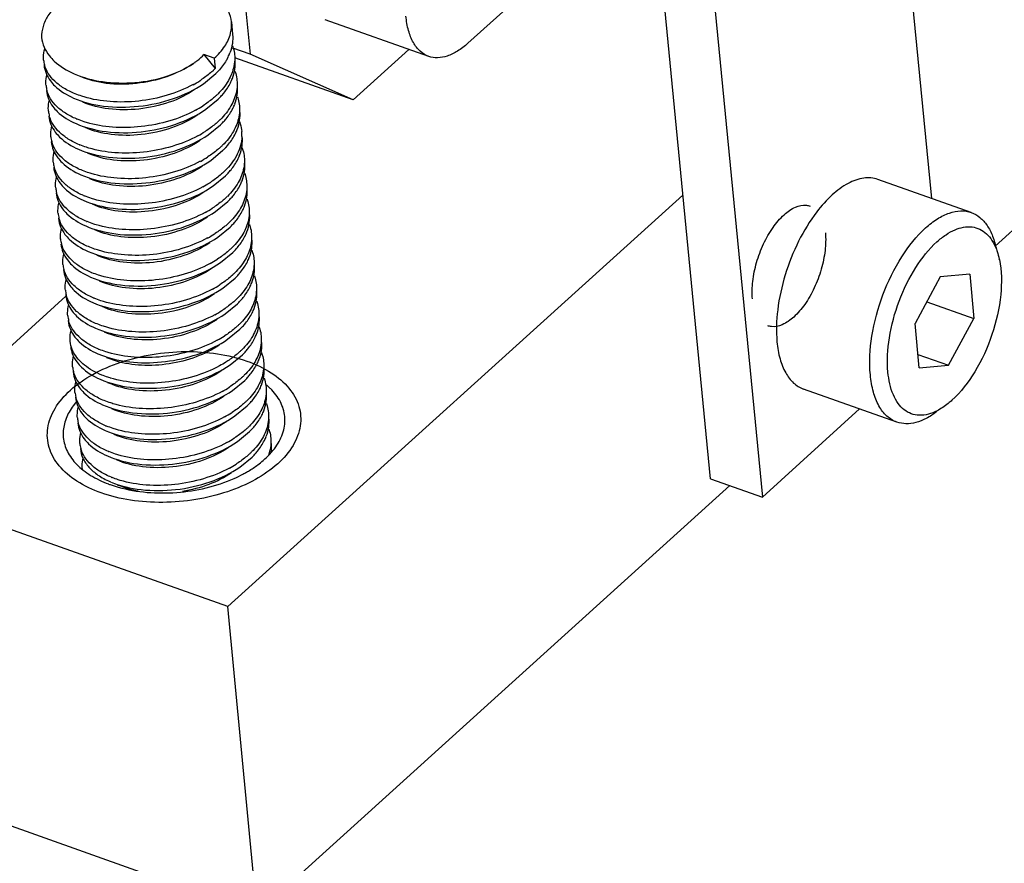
# Model space of a CAD drawing. Header units: millimetres. Extents: x -24622 to 57, y -1603 to 1112.
# Tile 64 of 219: x -23039 to -23023, y -328 to -315. Entities that reach past the tile are written whole.
import ezdxf

# ---------------------------------------------------------------- set-up
doc = ezdxf.new("R2010")
doc.units = ezdxf.units.MM
doc.layers.add('02___PRT_ALL_AXES', color=7, linetype='Continuous')

msp = doc.modelspace()

# ---------------------------------------------------------------- linework, layer by layer
at = {"color": 7, "linetype": 'Continuous'}
for p, q in [((-23000.754, -297.831), (-23023.535, -318.433)), ((-23028.012, -322.096), (-23029.262, -309.25)), ((-23028.447, -309.54), (-23027.196, -322.385)), ((-23025.107, -311.809), (-23024.535, -317.684)), ((-23031.831, -315.242), (-23028.934, -312.622)), ((-23035.373, -314.207), (-23035.259, -315.414)), ((-23032.447, -315.448), (-23034.078, -314.87)), ((-23035.984, -315.42), (-23035.805, -315.639)), ((-23035.821, -315.478), (-23035.984, -315.42)), ((-23035.259, -315.414), (-23035.53, -315.318)), ((-23033.636, -316.13), (-23035.259, -315.414)), ((-23033.636, -316.13), (-23032.76, -315.337)), ((-23036.158, -315.564), (-23036.148, -315.557)), ((-23035.821, -315.478), (-23035.805, -315.639)), ((-23033.636, -316.13), (-23035.497, -315.47)), ((-23035.991, -315.878), (-23035.798, -315.719)), ((-23035.953, -316.28), (-23035.76, -316.122)), ((-23035.915, -316.682), (-23035.722, -316.524)), ((-23035.877, -317.085), (-23035.684, -316.926)), ((-23035.839, -317.487), (-23035.646, -317.329)), ((-23023.91, -317.906), (-23025.378, -317.385)), ((-23028.446, -317.633), (-23035.606, -324.108)), ((-23035.801, -317.889), (-23035.607, -317.731)), ((-23035.763, -318.292), (-23035.569, -318.134)), ((-23035.725, -318.694), (-23035.531, -318.536)), ((-23035.687, -319.096), (-23035.493, -318.938)), ((-23024.397, -318.916), (-23024.794, -319.653)), ((-23023.934, -318.876), (-23024.397, -318.916)), ((-23023.934, -318.876), (-23023.868, -319.573)), ((-23041.316, -322.083), (-23038.155, -319.224)), ((-23024.609, -319.31), (-23023.868, -319.573)), ((-23035.649, -319.499), (-23035.455, -319.341)), ((-23024.265, -320.31), (-23023.868, -319.573)), ((-23035.611, -319.901), (-23035.417, -319.743)), ((-23024.728, -320.35), (-23024.794, -319.653)), ((-23037.654, -320.128), (-23037.491, -320.187)), ((-23037.362, -320.245), (-23037.511, -320.191)), ((-23035.573, -320.304), (-23035.379, -320.145)), ((-23024.748, -320.139), (-23024.265, -320.31)), ((-23024.728, -320.35), (-23024.265, -320.31)), ((-23035.534, -320.706), (-23035.341, -320.548)), ((-23037.503, -320.58), (-23037.473, -320.593)), ((-23025.079, -321.205), (-23026.547, -320.684)), ((-23035.496, -321.108), (-23035.303, -320.95)), ((-23027.196, -322.385), (-23025.669, -320.996)), ((-23035.458, -321.511), (-23035.265, -321.353)), ((-23035.42, -321.913), (-23035.227, -321.755)), ((-23035.606, -324.108), (-23041.316, -322.083)), ((-23028.012, -322.096), (-23027.196, -322.385)), ((-23037.351, -322.189), (-23037.32, -322.202)), ((-23027.706, -322.204), (-23035.149, -328.936)), ((-23035.149, -328.936), (-23035.606, -324.108)), ((-23035.149, -328.936), (-23040.86, -326.911))]:
    msp.add_line(p, q, dxfattribs=at)
for centre, radius, start, end in [((-23036.126, -314.945), 0.578, 345.8055, 346.7065), ((-23036.289, -315.116), 0.766, 333.5115, 338.9525), ((-23038.058, -315.462), 0.451, 185.4563, 195.3036), ((-23036.859, -314.52), 1.258, 304.4727, 305.7288), ((-23036.686, -314.745), 1.254, 312.6783, 314.5807), ((-23036.626, -314.879), 1.18, 314.5734, 317.5296), ((-23038.02, -315.864), 0.451, 185.4548, 195.26), ((-23036.999, -314.331), 1.776, 298.4163, 302.4844), ((-23036.951, -314.408), 1.684, 302.5035, 302.9529), ((-23036.253, -315.518), 0.768, 333.3639, 338.8847), ((-23036.648, -315.148), 1.254, 312.6786, 314.5807), ((-23036.587, -315.282), 1.179, 314.5733, 317.5452), ((-23036.961, -314.733), 1.776, 298.417, 302.4766), ((-23036.913, -314.811), 1.684, 302.4957, 302.9535), ((-23036.215, -315.921), 0.768, 333.3344, 338.8932), ((-23037.982, -316.267), 0.451, 185.4104, 195.2727), ((-23037.46, -315.182), 1.358, 247.0345, 247.6381), ((-23036.61, -315.55), 1.254, 312.6741, 314.5806), ((-23036.549, -315.684), 1.179, 314.5733, 317.5454), ((-23036.922, -315.137), 1.773, 298.3992, 302.5925), ((-23036.873, -315.215), 1.681, 302.613, 302.9461), ((-23036.173, -316.324), 0.764, 333.7677, 339.1029), ((-23035.987, -316.687), 0.602, 357.8895, 5.38), ((-23037.944, -316.669), 0.451, 185.4366, 195.295), ((-23037.419, -315.578), 1.365, 247.3807, 247.6405), ((-23036.572, -315.952), 1.255, 312.674, 314.5806), ((-23036.512, -316.085), 1.181, 314.5736, 317.4986), ((-23036.138, -316.725), 0.768, 333.3613, 338.8878), ((-23037.906, -317.072), 0.451, 185.4511, 195.2565), ((-23036.884, -315.54), 1.773, 298.4059, 302.6001), ((-23036.835, -315.618), 1.681, 302.6207, 302.945), ((-23036.534, -316.355), 1.254, 312.6785, 314.5807), ((-23036.473, -316.489), 1.179, 314.5733, 317.5453), ((-23036.847, -315.94), 1.776, 298.4167, 302.4778), ((-23036.798, -316.018), 1.684, 302.4969, 302.9534), ((-23036.1, -317.128), 0.768, 333.3444, 338.8995), ((-23037.868, -317.474), 0.451, 185.4088, 195.2776), ((-23037.346, -316.39), 1.357, 246.9764, 247.6376), ((-23036.496, -316.757), 1.254, 312.6735, 314.5806), ((-23036.435, -316.891), 1.179, 314.5733, 317.5437), ((-23037.83, -317.876), 0.451, 185.4417, 195.307), ((-23036.808, -316.345), 1.773, 298.3975, 302.6082), ((-23036.759, -316.423), 1.681, 302.6289, 302.945), ((-23036.062, -317.53), 0.767, 333.4456, 338.9124), ((-23037.305, -316.784), 1.366, 247.4134, 247.6407), ((-23036.458, -317.159), 1.255, 312.6746, 314.5806), ((-23036.397, -317.294), 1.179, 314.5734, 317.5383), ((-23036.77, -316.747), 1.773, 298.4075, 302.5838), ((-23036.721, -316.825), 1.681, 302.6042, 302.9461), ((-23036.024, -317.932), 0.768, 333.3588, 338.8906), ((-23037.792, -318.279), 0.451, 185.4623, 195.2615), ((-23036.419, -317.562), 1.254, 312.6788, 314.5807), ((-23036.359, -317.696), 1.179, 314.5733, 317.5453), ((-23036.733, -317.147), 1.776, 298.4176, 302.47), ((-23036.684, -317.225), 1.684, 302.489, 302.954), ((-23035.986, -318.335), 0.767, 333.3594, 338.9071), ((-23024.686, -318.904), 1.246, 12.0294, 12.4072), ((-23037.754, -318.681), 0.451, 185.4076, 195.2821), ((-23037.23, -317.592), 1.362, 247.2348, 247.64), ((-23036.382, -317.964), 1.254, 312.6732, 314.5806), ((-23036.321, -318.098), 1.179, 314.5733, 317.5416), ((-23035.948, -318.737), 0.767, 333.4329, 338.9106), ((-23037.716, -319.083), 0.451, 185.4464, 195.3076), ((-23036.694, -317.552), 1.773, 298.397, 302.6139), ((-23036.645, -317.63), 1.681, 302.6346, 302.9447), ((-23037.19, -317.99), 1.367, 247.4597, 247.6417), ((-23036.344, -318.367), 1.255, 312.6755, 314.5807), ((-23036.283, -318.501), 1.179, 314.5734, 317.5385), ((-23036.656, -317.953), 1.774, 298.4096, 302.5613), ((-23036.607, -318.031), 1.682, 302.5814, 302.9477), ((-23035.91, -319.139), 0.768, 333.3619, 338.8806), ((-23037.678, -319.486), 0.451, 185.4616, 195.2706), ((-23036.305, -318.769), 1.254, 312.6786, 314.5807), ((-23036.245, -318.903), 1.179, 314.5733, 317.5451), ((-23036.619, -318.354), 1.776, 298.4172, 302.4748), ((-23036.57, -318.432), 1.684, 302.4938, 302.9536), ((-23035.872, -319.542), 0.767, 333.3719, 338.9132), ((-23037.116, -318.8), 1.361, 247.1937, 247.6396), ((-23036.269, -319.17), 1.256, 312.6462, 314.5805), ((-23036.207, -319.305), 1.179, 314.5733, 317.5399), ((-23035.833, -319.944), 0.767, 333.4355, 338.9091), ((-23037.602, -320.29), 0.451, 185.4518, 195.3061), ((-23036.99, -318.957), 1.622, 253.1086, 253.3132), ((-23036.229, -319.574), 1.254, 312.6768, 314.5807), ((-23036.169, -319.708), 1.179, 314.5734, 317.5386), ((-23036.542, -319.16), 1.775, 298.4128, 302.5251), ((-23036.493, -319.238), 1.683, 302.5448, 302.9501), ((-23035.796, -320.347), 0.768, 333.3664, 338.8826), ((-23035.689, -321.448), 1.077, 49.0207, 50.1405), ((-23035.652, -321.406), 1.021, 45.7467, 49.0396), ((-23037.564, -320.693), 0.451, 185.4585, 195.264), ((-23036.191, -319.976), 1.254, 312.6786, 314.5807), ((-23036.131, -320.11), 1.179, 314.5733, 317.5452), ((-23035.758, -320.749), 0.768, 333.3258, 338.8923), ((-23037.526, -321.095), 0.451, 185.4124, 195.2914), ((-23036.505, -319.561), 1.776, 298.417, 302.4759), ((-23036.456, -319.639), 1.684, 302.495, 302.9535), ((-23037.002, -320.008), 1.36, 247.1191, 247.6389), ((-23036.153, -320.379), 1.254, 312.6747, 314.5806), ((-23036.093, -320.513), 1.179, 314.5733, 317.5456), ((-23036.466, -319.965), 1.773, 298.4009, 302.577), ((-23036.417, -320.043), 1.682, 302.5973, 302.9471), ((-23035.719, -321.152), 0.767, 333.4328, 338.9048), ((-23037.488, -321.498), 0.451, 185.4563, 195.3036), ((-23035.605, -321.504), 0.678, 341.0671, 348.5002), ((-23035.531, -321.596), 0.611, 352.9601, 5.3505), ((-23036.963, -320.407), 1.364, 247.3459, 247.6403), ((-23036.115, -320.781), 1.254, 312.6783, 314.5807), ((-23036.055, -320.915), 1.179, 314.5734, 317.5392), ((-23037.453, -321.901), 0.448, 184.3563, 185.4245), ((-23036.429, -320.366), 1.776, 298.4163, 302.4844), ((-23036.38, -320.444), 1.684, 302.5035, 302.9529), ((-23036.915, -320.785), 1.391, 247.7714, 248.4231), ((-23036.398, -320.085), 2.194, 293.9742, 297.9266), ((-23036.318, -320.239), 2.02, 297.9804, 298.9973), ((-23036.827, -320.41), 1.887, 249.6267, 250.4826), ((-23036.929, -320.917), 1.334, 246.3463, 247.1765), ((-23036.788, -320.296), 2.007, 250.5006, 254.2797)]:
    msp.add_arc(centre, radius, start, end, dxfattribs=at)
for points, start_tangent, end_tangent in [([(-23035.551, -314.903), (-23035.595, -314.736), (-23035.693, -314.581), (-23035.842, -314.443), (-23036.036, -314.328), (-23036.529, -314.181), (-23037.098, -314.162), (-23037.659, -314.275), (-23038.129, -314.501), (-23038.307, -314.647), (-23038.438, -314.808), (-23038.516, -314.978), (-23038.54, -315.15)], (-0.094241, 0.995549), (0.026763, -0.999642)), ([(-23032.447, -315.448), (-23032.581, -315.367), (-23032.688, -315.23), (-23032.764, -315.042), (-23032.805, -314.812)], (-0.942459, 0.334322), (-0.09413, 0.99556)), ([(-23035.564, -315.077), (-23035.555, -315.034), (-23035.551, -314.903)], (0.229926, 0.973208), (-0.094241, 0.995549)), ([(-23038.54, -315.15), (-23038.499, -315.3), (-23038.414, -315.44)], (0.116459, -0.993196), (0.62144, -0.783462)), ([(-23035.821, -315.478), (-23035.656, -315.289), (-23035.566, -315.086)], (0.741683, 0.670751), (0.2452, 0.969472)), ([(-23035.532, -315.102), (-23035.536, -315.246), (-23035.574, -315.392)], (0.093913, -0.99558), (-0.358461, -0.933545)), ([(-23035.533, -315.281), (-23035.522, -315.316), (-23035.502, -315.424)], (0.327696, -0.944783), (0.093733, -0.995597)), ([(-23031.831, -315.242), (-23031.993, -315.365), (-23032.154, -315.442), (-23032.307, -315.47), (-23032.447, -315.448)], (-0.741683, -0.670751), (-0.942459, 0.334322)), ([(-23038.507, -315.505), (-23038.509, -315.461), (-23038.49, -315.329)], (-0.094566, 0.995519), (0.280345, 0.959899)), ([(-23038.414, -315.44), (-23038.34, -315.521), (-23038.027, -315.722)], (0.62144, -0.783462), (0.915951, -0.40129)), ([(-23036.125, -315.541), (-23036.087, -315.512), (-23035.984, -315.42)], (0.811747, 0.584009), (0.698498, 0.715612)), ([(-23035.604, -315.458), (-23035.634, -315.514), (-23035.755, -315.676)], (-0.445412, -0.895326), (-0.674993, -0.737824)), ([(-23035.502, -315.424), (-23035.499, -315.468), (-23035.512, -315.603)], (0.093733, -0.995597), (-0.198307, -0.98014)), ([(-23038.5, -315.585), (-23038.468, -315.714), (-23038.399, -315.835)], (0.094536, -0.995521), (0.600658, -0.799506)), ([(-23038.011, -316.037), (-23038.189, -315.947), (-23038.331, -315.839), (-23038.434, -315.716), (-23038.493, -315.581)], (-0.925674, 0.378323), (-0.263736, 0.964595)), ([(-23038.027, -315.722), (-23037.579, -315.845), (-23037.069, -315.859), (-23036.568, -315.759), (-23036.148, -315.557)], (0.915951, -0.40129), (0.824356, 0.566072)), ([(-23036.158, -315.564), (-23036.569, -315.767), (-23037.046, -315.874), (-23037.522, -315.872), (-23037.929, -315.765)], (-0.824199, -0.5663), (-0.915875, 0.401464)), ([(-23035.512, -315.603), (-23035.6, -315.829), (-23035.767, -316.041)], (-0.198307, -0.98014), (-0.712152, -0.702026)), ([(-23035.537, -315.795), (-23035.498, -315.649), (-23035.494, -315.504)], (0.359548, 0.933127), (-0.094355, 0.995539)), ([(-23038.469, -315.907), (-23038.471, -315.864), (-23038.453, -315.734)], (-0.094536, 0.995521), (0.274798, 0.961502)), ([(-23035.835, -315.668), (-23035.881, -315.708), (-23036.035, -315.821)], (-0.735066, -0.677996), (-0.839114, -0.543956)), ([(-23035.496, -315.681), (-23035.484, -315.717), (-23035.464, -315.826)], (0.330985, -0.943636), (0.094355, -0.995539)), ([(-23038.399, -315.835), (-23038.331, -315.912), (-23038.035, -316.104)], (0.600658, -0.799506), (0.915975, -0.401235)), ([(-23038.035, -316.104), (-23037.562, -316.229), (-23037.012, -316.232), (-23036.462, -316.111), (-23035.991, -315.878)], (0.915975, -0.401235), (0.824457, 0.565924)), ([(-23036.155, -315.892), (-23036.561, -316.06), (-23037.011, -316.151), (-23037.462, -316.159), (-23037.871, -316.086)], (-0.879057, -0.476716), (-0.958356, 0.285575)), ([(-23035.717, -316.078), (-23035.672, -316.026), (-23035.566, -315.862)], (0.67479, 0.73801), (0.447703, 0.894182)), ([(-23035.498, -316.197), (-23035.46, -316.051), (-23035.456, -315.906)], (0.359399, 0.933184), (-0.094591, 0.995516)), ([(-23035.464, -315.826), (-23035.461, -315.868), (-23035.472, -315.997)], (0.094355, -0.995539), (-0.184283, -0.982873)), ([(-23038.462, -315.987), (-23038.43, -316.116), (-23038.361, -316.237)], (0.093721, -0.995599), (0.600259, -0.799806)), ([(-23037.99, -316.432), (-23038.161, -316.343), (-23038.298, -316.236), (-23038.397, -316.115), (-23038.456, -315.983)], (-0.920733, 0.390193), (-0.262995, 0.964797)), ([(-23037.871, -316.086), (-23037.908, -316.074), (-23038.011, -316.037)], (-0.958356, 0.285575), (-0.925674, 0.378323)), ([(-23036.12, -315.966), (-23036.53, -316.17), (-23037.008, -316.276), (-23037.484, -316.274), (-23037.891, -316.167)], (-0.824381, -0.566035), (-0.915781, 0.401679)), ([(-23035.797, -316.07), (-23035.843, -316.11), (-23035.997, -316.224)], (-0.735062, -0.678), (-0.839109, -0.543964)), ([(-23035.472, -315.997), (-23035.559, -316.227), (-23035.729, -316.444)], (-0.184283, -0.982873), (-0.712152, -0.702026)), ([(-23035.458, -316.084), (-23035.446, -316.119), (-23035.426, -316.228)], (0.331315, -0.94352), (0.094591, -0.995516)), ([(-23038.431, -316.309), (-23038.433, -316.266), (-23038.414, -316.135)], (-0.093721, 0.995599), (0.277486, 0.96073)), ([(-23038.361, -316.237), (-23038.293, -316.315), (-23037.997, -316.506)], (0.600259, -0.799806), (0.915964, -0.401261)), ([(-23035.426, -316.228), (-23035.423, -316.27), (-23035.434, -316.399)], (0.094591, -0.995516), (-0.184082, -0.982911)), ([(-23038.424, -316.39), (-23038.392, -316.518), (-23038.323, -316.639)], (0.094216, -0.995552), (0.599482, -0.800388)), ([(-23037.944, -316.838), (-23038.118, -316.748), (-23038.258, -316.641), (-23038.358, -316.519), (-23038.417, -316.386)], (-0.923079, 0.384609), (-0.263171, 0.964749)), ([(-23037.997, -316.506), (-23037.524, -316.631), (-23036.974, -316.635), (-23036.424, -316.513), (-23035.953, -316.28)], (0.915964, -0.401261), (0.824457, 0.565924)), ([(-23036.082, -316.369), (-23036.492, -316.572), (-23036.97, -316.679), (-23037.446, -316.676), (-23037.853, -316.569)], (-0.824281, -0.566181), (-0.915879, 0.401455)), ([(-23036.116, -316.295), (-23036.522, -316.462), (-23036.972, -316.553), (-23037.423, -316.562), (-23037.832, -316.488)], (-0.879054, -0.476723), (-0.958543, 0.284947)), ([(-23035.679, -316.48), (-23035.634, -316.428), (-23035.529, -316.265)], (0.674788, 0.738012), (0.448155, 0.893956)), ([(-23035.459, -316.597), (-23035.422, -316.453), (-23035.418, -316.309)], (0.35603, 0.934475), (-0.094079, 0.995565)), ([(-23038.393, -316.712), (-23038.395, -316.669), (-23038.377, -316.539)], (-0.094216, 0.995552), (0.274789, 0.961504)), ([(-23037.832, -316.488), (-23037.87, -316.477), (-23037.976, -316.438)], (-0.958543, 0.284947), (-0.924792, 0.380473)), ([(-23035.759, -316.472), (-23035.805, -316.513), (-23035.959, -316.626)], (-0.735115, -0.677942), (-0.839181, -0.543852)), ([(-23035.434, -316.399), (-23035.521, -316.629), (-23035.691, -316.846)], (-0.184082, -0.982911), (-0.712152, -0.702026)), ([(-23035.425, -316.47), (-23035.412, -316.51), (-23035.388, -316.631)], (0.355639, -0.934623), (0.094079, -0.995565)), ([(-23038.323, -316.639), (-23038.255, -316.717), (-23037.959, -316.909)], (0.599482, -0.800388), (0.915957, -0.401276)), ([(-23037.959, -316.909), (-23037.486, -317.033), (-23036.936, -317.037), (-23036.386, -316.915), (-23035.915, -316.682)], (0.915957, -0.401276), (0.824461, 0.565919)), ([(-23036.079, -316.697), (-23036.485, -316.864), (-23036.934, -316.955), (-23037.385, -316.964), (-23037.795, -316.891)], (-0.879173, -0.476502), (-0.958435, 0.28531)), ([(-23035.642, -316.883), (-23035.596, -316.83), (-23035.488, -316.662)], (0.675394, 0.737457), (0.441422, 0.8973)), ([(-23038.386, -316.793), (-23038.354, -316.921), (-23038.285, -317.042)], (0.094467, -0.995528), (0.600709, -0.799468)), ([(-23037.894, -317.245), (-23038.073, -317.156), (-23038.216, -317.047), (-23038.319, -316.923), (-23038.379, -316.788)], (-0.92667, 0.375876), (-0.263584, 0.964636)), ([(-23037.795, -316.891), (-23037.832, -316.879), (-23037.938, -316.84)], (-0.958435, 0.28531), (-0.924814, 0.380419)), ([(-23036.044, -316.771), (-23036.454, -316.974), (-23036.932, -317.081), (-23037.408, -317.079), (-23037.815, -316.972)], (-0.824364, -0.56606), (-0.915788, 0.401662)), ([(-23035.385, -316.709), (-23035.406, -316.849), (-23035.459, -316.987), (-23035.653, -317.248)], (-0.036648, -0.999328), (-0.712152, -0.702026)), ([(-23035.422, -317.002), (-23035.384, -316.856), (-23035.38, -316.711)], (0.359497, 0.933146), (-0.094437, 0.995531)), ([(-23038.355, -317.114), (-23038.357, -317.071), (-23038.339, -316.941)], (-0.094467, 0.995528), (0.275183, 0.961392)), ([(-23035.721, -316.875), (-23035.767, -316.915), (-23035.921, -317.028)], (-0.735116, -0.677942), (-0.839191, -0.543837)), ([(-23035.381, -316.889), (-23035.37, -316.924), (-23035.35, -317.033)], (0.331105, -0.943594), (0.094437, -0.995531)), ([(-23038.285, -317.042), (-23038.217, -317.119), (-23037.921, -317.311)], (0.600709, -0.799468), (0.915977, -0.40123)), ([(-23037.921, -317.311), (-23037.448, -317.436), (-23036.898, -317.439), (-23036.348, -317.318), (-23035.877, -317.085)], (0.915977, -0.40123), (0.824457, 0.565924)), ([(-23036.041, -317.099), (-23036.447, -317.267), (-23036.897, -317.358), (-23037.348, -317.366), (-23037.757, -317.293)], (-0.879116, -0.476607), (-0.958318, 0.285703)), ([(-23035.603, -317.285), (-23035.558, -317.233), (-23035.452, -317.069)], (0.674789, 0.738011), (0.447743, 0.894162)), ([(-23035.384, -317.404), (-23035.346, -317.258), (-23035.342, -317.113)], (0.359298, 0.933223), (-0.094542, 0.995521)), ([(-23035.35, -317.033), (-23035.347, -317.075), (-23035.358, -317.204)], (0.094437, -0.995531), (-0.184188, -0.982891)), ([(-23038.348, -317.195), (-23038.316, -317.323), (-23038.247, -317.444)], (0.093691, -0.995601), (0.600248, -0.799814)), ([(-23037.877, -317.639), (-23038.048, -317.55), (-23038.184, -317.443), (-23038.283, -317.322), (-23038.341, -317.19)], (-0.920336, 0.39113), (-0.262931, 0.964815)), ([(-23037.757, -317.293), (-23037.793, -317.282), (-23037.894, -317.245)], (-0.958318, 0.285703), (-0.92667, 0.375876)), ([(-23036.006, -317.173), (-23036.416, -317.377), (-23036.893, -317.483), (-23037.37, -317.481), (-23037.777, -317.374)], (-0.824303, -0.56615), (-0.915875, 0.401464)), ([(-23035.683, -317.277), (-23035.729, -317.317), (-23035.883, -317.431)], (-0.735063, -0.677999), (-0.83911, -0.543963)), ([(-23035.358, -317.204), (-23035.445, -317.434), (-23035.615, -317.651)], (-0.184188, -0.982891), (-0.712152, -0.702026)), ([(-23035.343, -317.291), (-23035.332, -317.327), (-23035.312, -317.435)], (0.330787, -0.943706), (0.094542, -0.995521)), ([(-23038.317, -317.516), (-23038.319, -317.473), (-23038.3, -317.342)], (-0.093691, 0.995601), (0.277445, 0.960742)), ([(-23038.247, -317.444), (-23038.179, -317.522), (-23037.883, -317.713)], (0.600248, -0.799814), (0.915963, -0.401264)), ([(-23035.565, -317.687), (-23035.52, -317.635), (-23035.414, -317.472)], (0.67481, 0.737991), (0.448001, 0.894033)), ([(-23035.312, -317.435), (-23035.309, -317.478), (-23035.32, -317.607)], (0.094542, -0.995521), (-0.185806, -0.982586)), ([(-23025.378, -317.385), (-23025.6, -317.364), (-23025.845, -317.447), (-23026.097, -317.628), (-23026.341, -317.896)], (-0.942481, 0.334258), (-0.606953, -0.794737)), ([(-23038.31, -317.597), (-23038.278, -317.725), (-23038.209, -317.846)], (0.094306, -0.995543), (0.599464, -0.800401)), ([(-23037.829, -318.045), (-23038.004, -317.956), (-23038.143, -317.848), (-23038.244, -317.726), (-23038.303, -317.593)], (-0.923299, 0.384082), (-0.263252, 0.964727)), ([(-23037.883, -317.713), (-23037.41, -317.838), (-23036.86, -317.842), (-23036.31, -317.72), (-23035.839, -317.487)], (0.915963, -0.401264), (0.824458, 0.565924)), ([(-23035.968, -317.576), (-23036.378, -317.779), (-23036.855, -317.886), (-23037.332, -317.884), (-23037.739, -317.776)], (-0.824343, -0.56609), (-0.915801, 0.401633)), ([(-23036.002, -317.502), (-23036.408, -317.669), (-23036.858, -317.76), (-23037.308, -317.769), (-23037.718, -317.696)], (-0.879056, -0.476719), (-0.958559, 0.284894)), ([(-23035.32, -317.607), (-23035.407, -317.837), (-23035.577, -318.053)], (-0.185806, -0.982586), (-0.712152, -0.702026)), ([(-23035.346, -317.806), (-23035.308, -317.661), (-23035.304, -317.516)], (0.359108, 0.933296), (-0.093805, 0.995591)), ([(-23038.279, -317.919), (-23038.281, -317.876), (-23038.263, -317.746)], (-0.094306, 0.995543), (0.274654, 0.961543)), ([(-23037.718, -317.696), (-23037.755, -317.684), (-23037.862, -317.645)], (-0.958559, 0.284894), (-0.924788, 0.380484)), ([(-23035.645, -317.68), (-23035.691, -317.72), (-23035.845, -317.833)], (-0.735122, -0.677935), (-0.839191, -0.543837)), ([(-23035.304, -317.696), (-23035.293, -317.731), (-23035.273, -317.838)], (0.326339, -0.945253), (0.093805, -0.995591)), ([(-23027.352, -319.264), (-23027.347, -318.99), (-23027.287, -318.692), (-23027.177, -318.399), (-23027.028, -318.14), (-23026.855, -317.941), (-23026.674, -317.82), (-23026.503, -317.79), (-23026.445, -317.804)], (-0.09413, 0.99556), (0.940111, -0.340869)), ([(-23038.209, -317.846), (-23038.141, -317.924), (-23037.845, -318.116)], (0.599464, -0.800401), (0.915957, -0.401277)), ([(-23037.845, -318.116), (-23037.372, -318.241), (-23036.822, -318.244), (-23036.272, -318.122), (-23035.801, -317.889)], (0.915957, -0.401277), (0.82446, 0.56592)), ([(-23035.965, -317.904), (-23036.371, -318.071), (-23036.82, -318.163), (-23037.271, -318.171), (-23037.681, -318.098)], (-0.879183, -0.476484), (-0.958423, 0.285352)), ([(-23035.527, -318.09), (-23035.482, -318.037), (-23035.376, -317.873)], (0.67488, 0.737928), (0.446438, 0.894815)), ([(-23035.308, -318.209), (-23035.27, -318.063), (-23035.266, -317.918)], (0.359449, 0.933165), (-0.094506, 0.995524)), ([(-23035.273, -317.838), (-23035.271, -317.883), (-23035.283, -318.018)], (0.093805, -0.995591), (-0.19918, -0.979963)), ([(-23026.341, -317.896), (-23026.625, -318.356), (-23026.837, -318.888), (-23026.955, -319.437), (-23026.966, -319.942)], (-0.606953, -0.794737), (0.09413, -0.99556)), ([(-23024.627, -318.147), (-23024.439, -318.003), (-23024.252, -317.913), (-23024.073, -317.88), (-23023.91, -317.906)], (0.741683, 0.670751), (0.942637, -0.333821)), ([(-23023.909, -317.906), (-23023.774, -317.983), (-23023.661, -318.108), (-23023.573, -318.277), (-23023.514, -318.487)], (0.94235, -0.334629), (0.19161, -0.981471)), ([(-23038.272, -318), (-23038.24, -318.128), (-23038.171, -318.249)], (0.094679, -0.995508), (0.600465, -0.799651)), ([(-23037.779, -318.452), (-23037.958, -318.363), (-23038.101, -318.254), (-23038.205, -318.131), (-23038.265, -317.995)], (-0.926822, 0.3755), (-0.26379, 0.96458)), ([(-23037.681, -318.098), (-23037.718, -318.086), (-23037.824, -318.047)], (-0.958423, 0.285352), (-0.924815, 0.380417)), ([(-23035.93, -317.978), (-23036.34, -318.182), (-23036.817, -318.288), (-23037.293, -318.286), (-23037.701, -318.179)], (-0.824339, -0.566096), (-0.915861, 0.401494)), ([(-23035.607, -318.082), (-23035.653, -318.122), (-23035.807, -318.235)], (-0.735109, -0.677949), (-0.83918, -0.543854)), ([(-23035.283, -318.018), (-23035.372, -318.244), (-23035.539, -318.455)], (-0.19918, -0.979963), (-0.712152, -0.702026)), ([(-23035.267, -318.096), (-23035.256, -318.131), (-23035.235, -318.24)], (0.331187, -0.943565), (0.094506, -0.995524)), ([(-23038.241, -318.322), (-23038.243, -318.279), (-23038.225, -318.149)], (-0.094679, 0.995508), (0.273964, 0.96174)), ([(-23038.171, -318.249), (-23038.103, -318.326), (-23037.806, -318.518)], (0.600465, -0.799651), (0.915969, -0.401249)), ([(-23035.235, -318.24), (-23035.233, -318.282), (-23035.244, -318.411)], (0.094506, -0.995524), (-0.184179, -0.982893)), ([(-23026.205, -318.227), (-23026.21, -318.501), (-23026.27, -318.799), (-23026.38, -319.092), (-23026.529, -319.351), (-23026.703, -319.55), (-23026.883, -319.671), (-23027.054, -319.701), (-23027.112, -319.687)], (0.09413, -0.99556), (-0.940111, 0.340869)), ([(-23025.497, -320.462), (-23025.472, -319.854), (-23025.298, -319.201), (-23025.001, -318.601), (-23024.627, -318.147)], (-0.09413, 0.99556), (0.741683, 0.670751)), ([(-23024.449, -318.366), (-23024.306, -318.254), (-23024.164, -318.176), (-23023.896, -318.133), (-23023.776, -318.167), (-23023.671, -318.239), (-23023.583, -318.345), (-23023.514, -318.484)], (0.744928, 0.667145), (0.357617, -0.933868)), ([(-23038.234, -318.402), (-23038.202, -318.53), (-23038.133, -318.651)], (0.093671, -0.995603), (0.600171, -0.799872)), ([(-23037.757, -318.848), (-23037.93, -318.759), (-23038.069, -318.652), (-23038.169, -318.53), (-23038.227, -318.397)], (-0.922095, 0.386963), (-0.263032, 0.964787)), ([(-23037.806, -318.518), (-23037.334, -318.643), (-23036.784, -318.646), (-23036.234, -318.525), (-23035.763, -318.292)], (0.915969, -0.401249), (0.824457, 0.565925)), ([(-23035.892, -318.38), (-23036.302, -318.584), (-23036.779, -318.69), (-23037.255, -318.688), (-23037.663, -318.581)], (-0.824322, -0.566122), (-0.915817, 0.401597)), ([(-23035.926, -318.306), (-23036.333, -318.474), (-23036.783, -318.565), (-23037.234, -318.573), (-23037.643, -318.5)], (-0.879107, -0.476625), (-0.958315, 0.285714)), ([(-23035.489, -318.492), (-23035.444, -318.44), (-23035.338, -318.277)], (0.674789, 0.738011), (0.447781, 0.894143)), ([(-23035.27, -318.611), (-23035.232, -318.466), (-23035.228, -318.32)], (0.359175, 0.93327), (-0.094481, 0.995527)), ([(-23025.22, -320.417), (-23025.197, -319.878), (-23025.043, -319.299), (-23024.78, -318.768), (-23024.449, -318.366)], (-0.090201, 0.995924), (0.738778, 0.673949)), ([(-23038.203, -318.724), (-23038.205, -318.68), (-23038.186, -318.549)], (-0.093671, 0.995603), (0.277305, 0.960782)), ([(-23037.643, -318.5), (-23037.678, -318.489), (-23037.779, -318.452)], (-0.958315, 0.285714), (-0.926822, 0.3755)), ([(-23035.569, -318.484), (-23035.615, -318.524), (-23035.768, -318.638)], (-0.735059, -0.678003), (-0.839104, -0.543971)), ([(-23035.244, -318.411), (-23035.331, -318.641), (-23035.501, -318.858)], (-0.184179, -0.982893), (-0.712152, -0.702026)), ([(-23035.229, -318.499), (-23035.218, -318.534), (-23035.197, -318.642)], (0.330122, -0.943938), (0.094481, -0.995527)), ([(-23023.514, -318.484), (-23023.501, -318.52), (-23023.469, -318.637)], (0.357617, -0.933868), (0.214866, -0.976643)), ([(-23038.133, -318.651), (-23038.065, -318.729), (-23037.768, -318.921)], (0.600171, -0.799872), (0.915961, -0.401266)), ([(-23037.768, -318.921), (-23037.296, -319.045), (-23036.745, -319.049), (-23036.196, -318.927), (-23035.725, -318.694)], (0.915961, -0.401266), (0.824458, 0.565924)), ([(-23035.888, -318.709), (-23036.294, -318.876), (-23036.744, -318.967), (-23037.195, -318.976), (-23037.604, -318.903)], (-0.87905, -0.47673), (-0.958488, 0.285134)), ([(-23035.451, -318.894), (-23035.406, -318.842), (-23035.3, -318.679)], (0.674837, 0.737967), (0.447768, 0.89415)), ([(-23035.197, -318.642), (-23035.195, -318.685), (-23035.206, -318.816)], (0.094481, -0.995527), (-0.187983, -0.982172)), ([(-23023.467, -318.645), (-23023.446, -319.198), (-23023.583, -319.826), (-23023.855, -320.415), (-23024.213, -320.86)], (0.208423, -0.978039), (-0.739277, -0.673401)), ([(-23038.195, -318.804), (-23038.164, -318.932), (-23038.095, -319.053)], (0.094391, -0.995535), (0.599488, -0.800383)), ([(-23037.714, -319.253), (-23037.889, -319.163), (-23038.029, -319.056), (-23038.13, -318.933), (-23038.189, -318.8)], (-0.923609, 0.383335), (-0.263328, 0.964706)), ([(-23037.604, -318.903), (-23037.641, -318.891), (-23037.748, -318.852)], (-0.958488, 0.285134), (-0.924809, 0.380432)), ([(-23035.854, -318.783), (-23036.264, -318.986), (-23036.741, -319.093), (-23037.217, -319.091), (-23037.625, -318.984)], (-0.824372, -0.566048), (-0.915837, 0.401551)), ([(-23035.206, -318.816), (-23035.293, -319.045), (-23035.463, -319.26)], (-0.187983, -0.982172), (-0.712152, -0.702026)), ([(-23035.232, -319.013), (-23035.194, -318.868), (-23035.19, -318.723)], (0.359134, 0.933286), (-0.093776, 0.995593)), ([(-23038.165, -319.126), (-23038.167, -319.083), (-23038.148, -318.953)], (-0.094391, 0.995535), (0.274523, 0.961581)), ([(-23035.531, -318.887), (-23035.577, -318.927), (-23035.731, -319.04)], (-0.735125, -0.677932), (-0.839194, -0.543832)), ([(-23035.19, -318.903), (-23035.179, -318.938), (-23035.159, -319.045)], (0.326305, -0.945264), (0.093776, -0.995593)), ([(-23038.095, -319.053), (-23038.027, -319.131), (-23037.73, -319.323)], (0.599488, -0.800383), (0.915957, -0.401276)), ([(-23037.73, -319.323), (-23037.258, -319.448), (-23036.708, -319.451), (-23036.158, -319.329), (-23035.687, -319.096)], (0.915957, -0.401276), (0.82446, 0.565921)), ([(-23035.851, -319.111), (-23036.257, -319.279), (-23036.706, -319.37), (-23037.157, -319.378), (-23037.567, -319.305)], (-0.879186, -0.476478), (-0.958414, 0.285383)), ([(-23035.413, -319.297), (-23035.368, -319.244), (-23035.262, -319.08)], (0.674878, 0.737929), (0.446633, 0.894717)), ([(-23035.194, -319.416), (-23035.156, -319.271), (-23035.152, -319.125)], (0.359615, 0.933101), (-0.094204, 0.995553)), ([(-23035.159, -319.045), (-23035.157, -319.09), (-23035.169, -319.225)], (0.093776, -0.995593), (-0.199223, -0.979954)), ([(-23038.157, -319.207), (-23038.126, -319.335), (-23038.057, -319.456)], (0.094663, -0.995509), (0.60049, -0.799632)), ([(-23037.665, -319.659), (-23037.844, -319.57), (-23037.987, -319.461), (-23038.091, -319.338), (-23038.151, -319.203)], (-0.926801, 0.375554), (-0.263802, 0.964577)), ([(-23037.567, -319.305), (-23037.604, -319.293), (-23037.71, -319.254)], (-0.958414, 0.285383), (-0.924822, 0.380399)), ([(-23035.816, -319.185), (-23036.226, -319.389), (-23036.703, -319.495), (-23037.179, -319.493), (-23037.587, -319.386)], (-0.824302, -0.566151), (-0.915833, 0.401558)), ([(-23035.493, -319.289), (-23035.539, -319.329), (-23035.692, -319.443)], (-0.735099, -0.67796), (-0.839165, -0.543877)), ([(-23035.169, -319.225), (-23035.257, -319.451), (-23035.425, -319.663)], (-0.199223, -0.979954), (-0.712152, -0.702026)), ([(-23035.153, -319.303), (-23035.142, -319.339), (-23035.121, -319.447)], (0.33054, -0.943792), (0.094204, -0.995553)), ([(-23038.127, -319.529), (-23038.129, -319.486), (-23038.11, -319.356)], (-0.094663, 0.995509), (0.274025, 0.961723)), ([(-23038.057, -319.456), (-23037.988, -319.534), (-23037.692, -319.725)], (0.60049, -0.799632), (0.91597, -0.401246)), ([(-23035.375, -319.699), (-23035.33, -319.647), (-23035.224, -319.484)], (0.674791, 0.738009), (0.447735, 0.894166)), ([(-23035.121, -319.447), (-23035.119, -319.49), (-23035.13, -319.619)], (0.094204, -0.995553), (-0.185341, -0.982674)), ([(-23038.119, -319.609), (-23038.086, -319.742), (-23038.013, -319.867)], (0.094071, -0.995565), (0.613225, -0.789908)), ([(-23037.644, -320.055), (-23037.816, -319.966), (-23037.955, -319.859), (-23038.055, -319.737), (-23038.113, -319.605)], (-0.921817, 0.387626), (-0.263183, 0.964746)), ([(-23037.692, -319.725), (-23037.22, -319.85), (-23036.669, -319.854), (-23036.12, -319.732), (-23035.649, -319.499)], (0.91597, -0.401246), (0.824457, 0.565924)), ([(-23035.778, -319.587), (-23036.188, -319.791), (-23036.665, -319.898), (-23037.141, -319.895), (-23037.549, -319.788)], (-0.824391, -0.566021), (-0.915807, 0.40162)), ([(-23035.812, -319.514), (-23036.219, -319.681), (-23036.668, -319.772), (-23037.119, -319.78), (-23037.529, -319.707)], (-0.879095, -0.476647), (-0.958317, 0.285706)), ([(-23035.13, -319.619), (-23035.217, -319.849), (-23035.387, -320.065)], (-0.185341, -0.982674), (-0.712152, -0.702026)), ([(-23035.156, -319.818), (-23035.117, -319.673), (-23035.114, -319.527)], (0.359078, 0.933307), (-0.094421, 0.995532)), ([(-23038.089, -319.931), (-23038.091, -319.89), (-23038.075, -319.767)], (-0.094071, 0.995565), (0.256213, 0.96662)), ([(-23037.529, -319.707), (-23037.564, -319.696), (-23037.665, -319.659)], (-0.958317, 0.285706), (-0.926801, 0.375554)), ([(-23035.455, -319.691), (-23035.501, -319.732), (-23035.654, -319.845)], (-0.735061, -0.678), (-0.839107, -0.543966)), ([(-23035.115, -319.706), (-23035.104, -319.741), (-23035.083, -319.849)], (0.32954, -0.944142), (0.094421, -0.995532)), ([(-23038.036, -320.106), (-23038.056, -320.063), (-23038.089, -319.931)], (-0.466605, 0.884466), (-0.094071, 0.995565)), ([(-23038.013, -319.867), (-23037.945, -319.941), (-23037.654, -320.128)], (0.613225, -0.789908), (0.916028, -0.401115)), ([(-23037.491, -320.187), (-23037.032, -320.266), (-23036.526, -320.242), (-23036.033, -320.117), (-23035.611, -319.901)], (0.956857, -0.290561), (0.824483, 0.565887)), ([(-23035.774, -319.916), (-23036.18, -320.083), (-23036.63, -320.174), (-23037.08, -320.183), (-23037.49, -320.11)], (-0.879052, -0.476725), (-0.9585, 0.285093)), ([(-23035.337, -320.101), (-23035.292, -320.049), (-23035.186, -319.886)], (0.674858, 0.737947), (0.447574, 0.894247)), ([(-23035.118, -320.22), (-23035.079, -320.075), (-23035.076, -319.93)], (0.359161, 0.933276), (-0.09375, 0.995596)), ([(-23035.083, -319.849), (-23035.081, -319.893), (-23035.092, -320.024)], (0.094421, -0.995532), (-0.189859, -0.981811)), ([(-23026.966, -319.942), (-23026.918, -320.21), (-23026.829, -320.429), (-23026.704, -320.589), (-23026.548, -320.684)], (0.09413, -0.99556), (0.942481, -0.334258)), ([(-23037.601, -322.318), (-23037.984, -322.133), (-23038.263, -321.89), (-23038.419, -321.605), (-23038.441, -321.298), (-23038.327, -320.99), (-23038.086, -320.702), (-23037.734, -320.454), (-23037.294, -320.261), (-23036.798, -320.139), (-23036.278, -320.094), (-23035.77, -320.13), (-23035.308, -320.244)], (-0.942532, 0.334117), (0.942532, -0.334117)), ([(-23038.081, -320.011), (-23038.05, -320.14), (-23037.981, -320.261)], (0.094486, -0.995526), (0.599653, -0.80026)), ([(-23037.593, -320.463), (-23037.865, -320.306), (-23038.036, -320.106)], (-0.925608, 0.378484), (-0.466605, 0.884466)), ([(-23037.49, -320.11), (-23037.527, -320.098), (-23037.634, -320.059)], (-0.9585, 0.285093), (-0.924806, 0.380439)), ([(-23035.74, -319.99), (-23036.105, -320.177), (-23036.531, -320.287), (-23036.966, -320.31), (-23037.362, -320.245)], (-0.824285, -0.566175), (-0.958928, 0.283648)), ([(-23035.418, -320.094), (-23035.461, -320.133), (-23035.607, -320.241)], (-0.735443, -0.677587), (-0.835345, -0.549725)), ([(-23035.092, -320.024), (-23035.18, -320.253), (-23035.349, -320.467)], (-0.189859, -0.981811), (-0.712152, -0.702026)), ([(-23035.076, -320.11), (-23035.065, -320.145), (-23035.045, -320.252)], (0.326307, -0.945264), (0.09375, -0.995596)), ([(-23038.051, -320.333), (-23038.053, -320.29), (-23038.034, -320.161)], (-0.094486, 0.995526), (0.274341, 0.961633)), ([(-23037.981, -320.261), (-23037.913, -320.338), (-23037.616, -320.53)], (0.599653, -0.80026), (0.915958, -0.401274)), ([(-23035.308, -320.244), (-23034.925, -320.429), (-23034.646, -320.672), (-23034.49, -320.957), (-23034.468, -321.263), (-23034.582, -321.571), (-23034.823, -321.859), (-23035.175, -322.108), (-23035.615, -322.3), (-23036.112, -322.423), (-23036.632, -322.468), (-23037.14, -322.432), (-23037.601, -322.318)], (0.942532, -0.334117), (-0.942532, 0.334117)), ([(-23035.607, -320.241), (-23035.638, -320.261), (-23035.738, -320.319)], (-0.835345, -0.549725), (-0.879647, -0.475628)), ([(-23035.045, -320.252), (-23035.043, -320.297), (-23035.055, -320.432)], (0.09375, -0.995596), (-0.199153, -0.979968)), ([(-23038.043, -320.414), (-23038.012, -320.542), (-23037.942, -320.664)], (0.094607, -0.995515), (0.600567, -0.799575)), ([(-23037.553, -320.866), (-23037.731, -320.776), (-23037.874, -320.668), (-23037.977, -320.544), (-23038.037, -320.41)], (-0.926246, 0.37692), (-0.263777, 0.964584)), ([(-23037.616, -320.53), (-23037.144, -320.655), (-23036.593, -320.658), (-23036.044, -320.537), (-23035.573, -320.304)], (0.915958, -0.401274), (0.824459, 0.565922)), ([(-23035.702, -320.392), (-23036.112, -320.596), (-23036.589, -320.702), (-23037.065, -320.7), (-23037.473, -320.593)], (-0.824397, -0.566012), (-0.915788, 0.401662)), ([(-23035.738, -320.319), (-23036.145, -320.486), (-23036.595, -320.577), (-23037.046, -320.585), (-23037.455, -320.511)], (-0.879647, -0.475628), (-0.957888, 0.287141)), ([(-23035.299, -320.504), (-23035.254, -320.451), (-23035.148, -320.287)], (0.674876, 0.737931), (0.446595, 0.894736)), ([(-23035.08, -320.623), (-23035.041, -320.478), (-23035.038, -320.332)], (0.359583, 0.933113), (-0.094282, 0.995546)), ([(-23024.448, -321.026), (-23024.727, -321.097), (-23024.853, -321.073), (-23024.964, -321.01), (-23025.059, -320.91), (-23025.135, -320.775), (-23025.22, -320.417)], (-0.89037, -0.455238), (-0.098086, 0.995178)), ([(-23038.013, -320.736), (-23038.015, -320.693), (-23037.996, -320.563)], (-0.094607, 0.995515), (0.274369, 0.961625)), ([(-23037.461, -320.509), (-23037.495, -320.499), (-23037.593, -320.463)], (-0.956857, 0.290561), (-0.925608, 0.378484)), ([(-23035.379, -320.496), (-23035.425, -320.536), (-23035.578, -320.65)], (-0.735083, -0.677977), (-0.839141, -0.543914)), ([(-23035.055, -320.432), (-23035.143, -320.658), (-23035.311, -320.87)], (-0.199153, -0.979968), (-0.712152, -0.702026)), ([(-23035.039, -320.51), (-23035.028, -320.546), (-23035.007, -320.654)], (0.330786, -0.943706), (0.094282, -0.995546)), ([(-23025.079, -321.205), (-23025.236, -321.11), (-23025.361, -320.95), (-23025.449, -320.731), (-23025.497, -320.462)], (-0.94235, 0.334629), (-0.09413, 0.99556)), ([(-23037.942, -320.664), (-23037.874, -320.741), (-23037.578, -320.932)], (0.600567, -0.799575), (0.915972, -0.401241)), ([(-23037.578, -320.932), (-23037.106, -321.057), (-23036.555, -321.061), (-23036.006, -320.939), (-23035.534, -320.706)], (0.915972, -0.401241), (0.824457, 0.565924)), ([(-23035.698, -320.721), (-23036.104, -320.888), (-23036.554, -320.979), (-23037.005, -320.988), (-23037.415, -320.914)], (-0.879076, -0.476681), (-0.958336, 0.285643)), ([(-23035.261, -320.906), (-23035.216, -320.854), (-23035.11, -320.691)], (0.67479, 0.73801), (0.447665, 0.894201)), ([(-23035.007, -320.654), (-23035.005, -320.697), (-23035.015, -320.825)], (0.094282, -0.995546), (-0.184731, -0.982789)), ([(-23034.712, -321.116), (-23034.781, -320.885), (-23034.939, -320.675)], (-0.093886, 0.995583), (-0.715992, 0.698108)), ([(-23038.005, -320.816), (-23037.974, -320.944), (-23037.905, -321.066)], (0.093754, -0.995595), (0.600272, -0.799796)), ([(-23037.531, -321.261), (-23037.703, -321.172), (-23037.841, -321.065), (-23037.941, -320.944), (-23037.999, -320.812)], (-0.92131, 0.388829), (-0.263068, 0.964777)), ([(-23037.415, -320.914), (-23037.451, -320.903), (-23037.553, -320.866)], (-0.958336, 0.285643), (-0.926246, 0.37692)), ([(-23035.664, -320.795), (-23036.074, -320.998), (-23036.551, -321.105), (-23037.027, -321.102), (-23037.435, -320.995)], (-0.824275, -0.56619), (-0.915864, 0.401488)), ([(-23035.015, -320.825), (-23035.103, -321.056), (-23035.273, -321.272)], (-0.184731, -0.982789), (-0.712152, -0.702026)), ([(-23035.042, -321.025), (-23035.003, -320.88), (-23035, -320.734)], (0.359412, 0.933179), (-0.094605, 0.995515)), ([(-23024.213, -320.86), (-23024.272, -320.91), (-23024.448, -321.026)], (-0.744588, -0.667524), (-0.89037, -0.455238)), ([(-23038.09, -321.021), (-23038.18, -321.232), (-23038.197, -321.445)], (-0.517647, -0.855594), (0.093886, -0.995583)), ([(-23037.996, -320.892), (-23038.022, -320.924), (-23038.09, -321.021)], (-0.646963, -0.762522), (-0.517647, -0.855594)), ([(-23037.975, -321.138), (-23037.977, -321.095), (-23037.958, -320.964)], (-0.093754, 0.995595), (0.277497, 0.960727)), ([(-23035.341, -320.898), (-23035.387, -320.939), (-23035.54, -321.052)], (-0.735062, -0.678), (-0.839108, -0.543965)), ([(-23035.001, -320.912), (-23034.99, -320.948), (-23034.969, -321.056)], (0.331416, -0.943485), (0.094605, -0.995515)), ([(-23024.451, -321.039), (-23024.617, -321.146), (-23024.78, -321.211), (-23024.936, -321.23), (-23025.079, -321.205)], (-0.79255, -0.609806), (-0.942637, 0.333821)), ([(-23037.905, -321.066), (-23037.836, -321.143), (-23037.54, -321.335)], (0.600272, -0.799796), (0.915965, -0.401258)), ([(-23037.54, -321.335), (-23037.067, -321.459), (-23036.517, -321.463), (-23035.968, -321.341), (-23035.496, -321.108)], (0.915965, -0.401258), (0.824457, 0.565924)), ([(-23035.626, -321.197), (-23036.036, -321.401), (-23036.513, -321.507), (-23036.989, -321.505), (-23037.397, -321.398)], (-0.824393, -0.566018), (-0.91578, 0.40168)), ([(-23035.66, -321.123), (-23036.066, -321.29), (-23036.515, -321.381), (-23036.966, -321.39), (-23037.376, -321.317)], (-0.879053, -0.476724), (-0.95852, 0.285025)), ([(-23035.223, -321.308), (-23035.178, -321.256), (-23035.072, -321.094)], (0.674785, 0.738015), (0.448288, 0.893889)), ([(-23035.004, -321.428), (-23034.965, -321.282), (-23034.962, -321.137)], (0.359231, 0.933249), (-0.093733, 0.995597)), ([(-23034.969, -321.056), (-23034.967, -321.099), (-23034.977, -321.227)], (0.094605, -0.995515), (-0.183764, -0.98297)), ([(-23034.853, -321.593), (-23034.737, -321.357), (-23034.712, -321.116)], (0.573487, 0.819215), (-0.093886, 0.995583)), ([(-23037.967, -321.219), (-23037.936, -321.347), (-23037.867, -321.468)], (0.094566, -0.995519), (0.599815, -0.800139)), ([(-23037.488, -321.666), (-23037.662, -321.577), (-23037.801, -321.469), (-23037.902, -321.347), (-23037.961, -321.214)], (-0.922845, 0.385171), (-0.263487, 0.964663)), ([(-23037.376, -321.317), (-23037.413, -321.305), (-23037.52, -321.266)], (-0.95852, 0.285025), (-0.924799, 0.380456)), ([(-23035.303, -321.301), (-23035.349, -321.341), (-23035.502, -321.454)], (-0.735108, -0.67795), (-0.839171, -0.543867)), ([(-23034.977, -321.227), (-23035.064, -321.458), (-23035.235, -321.674)], (-0.183764, -0.98297), (-0.712152, -0.702026)), ([(-23034.962, -321.317), (-23034.951, -321.352), (-23034.931, -321.459)], (0.326524, -0.945189), (0.093733, -0.995597)), ([(-23038.197, -321.445), (-23038.133, -321.666), (-23037.988, -321.868), (-23037.768, -322.042), (-23037.484, -322.178)], (0.093886, -0.995583), (0.937436, -0.348159)), ([(-23037.937, -321.541), (-23037.939, -321.498), (-23037.92, -321.368)], (-0.094566, 0.995519), (0.274195, 0.961674)), ([(-23037.867, -321.468), (-23037.799, -321.545), (-23037.502, -321.737)], (0.599815, -0.800139), (0.915959, -0.401272)), ([(-23035.185, -321.711), (-23035.14, -321.659), (-23035.033, -321.495)], (0.674868, 0.737938), (0.446637, 0.894715)), ([(-23034.931, -321.459), (-23034.929, -321.504), (-23034.941, -321.639)], (0.093733, -0.995597), (-0.198307, -0.98014)), ([(-23037.929, -321.621), (-23037.888, -321.772), (-23037.794, -321.913), (-23037.651, -322.037), (-23037.464, -322.14)], (0.094536, -0.995521), (0.915975, -0.401235)), ([(-23037.441, -322.072), (-23037.618, -321.983), (-23037.76, -321.874), (-23037.863, -321.751), (-23037.923, -321.617)], (-0.925674, 0.378323), (-0.263736, 0.964595)), ([(-23037.502, -321.737), (-23037.029, -321.862), (-23036.479, -321.865), (-23035.93, -321.744), (-23035.458, -321.511)], (0.915959, -0.401272), (0.824458, 0.565924)), ([(-23035.588, -321.599), (-23035.998, -321.803), (-23036.475, -321.909), (-23036.951, -321.907), (-23037.358, -321.8)], (-0.824199, -0.5663), (-0.915875, 0.401464)), ([(-23035.622, -321.526), (-23036.028, -321.693), (-23036.478, -321.784), (-23036.929, -321.792), (-23037.338, -321.719)], (-0.879163, -0.476522), (-0.958448, 0.285269)), ([(-23035.135, -321.876), (-23035.052, -321.809), (-23034.853, -321.593)], (0.801622, 0.597832), (0.573487, 0.819215)), ([(-23037.899, -321.935), (-23037.901, -321.894), (-23037.882, -321.77)], (-0.075959, 0.997111), (0.274798, 0.961502)), ([(-23037.338, -321.719), (-23037.375, -321.708), (-23037.482, -321.669)], (-0.958448, 0.285269), (-0.924812, 0.380423)), ([(-23035.265, -321.703), (-23035.311, -321.743), (-23035.464, -321.857)], (-0.735066, -0.677996), (-0.839114, -0.543956)), ([(-23037.446, -322.147), (-23036.974, -322.266), (-23036.429, -322.266), (-23035.886, -322.144), (-23035.42, -321.913)], (0.921693, -0.38792), (0.824457, 0.565924)), ([(-23035.584, -321.928), (-23035.99, -322.095), (-23036.44, -322.186), (-23036.891, -322.195), (-23037.301, -322.121)], (-0.879057, -0.476716), (-0.958356, 0.285575)), ([(-23035.339, -322.006), (-23035.285, -321.975), (-23035.135, -321.876)], (0.87462, 0.484808), (0.801622, 0.597832)), ([(-23037.301, -322.121), (-23037.333, -322.111), (-23037.426, -322.078)], (-0.958356, 0.285575), (-0.929917, 0.367769)), ([(-23037.332, -322.228), (-23036.413, -322.311), (-23035.506, -322.09)], (0.962339, -0.271851), (0.913606, 0.406601)), ([(-23035.55, -322.002), (-23035.906, -322.186), (-23036.32, -322.296)], (-0.824381, -0.566035), (-0.987036, -0.160501)), ([(-23037.017, -322.293), (-23037.098, -322.276), (-23037.32, -322.202)], (-0.983036, 0.183414), (-0.915781, 0.401679))]:
    msp.add_spline(points, degree=3, dxfattribs=dict(at, start_tangent=start_tangent, end_tangent=end_tangent))
at = {"layer": '02___PRT_ALL_AXES', "color": 7, "linetype": 'Continuous'}
msp.add_line((-23035.551, -314.903), (-23035.532, -315.102), dxfattribs=at)

doc.saveas('drawing.dxf')
